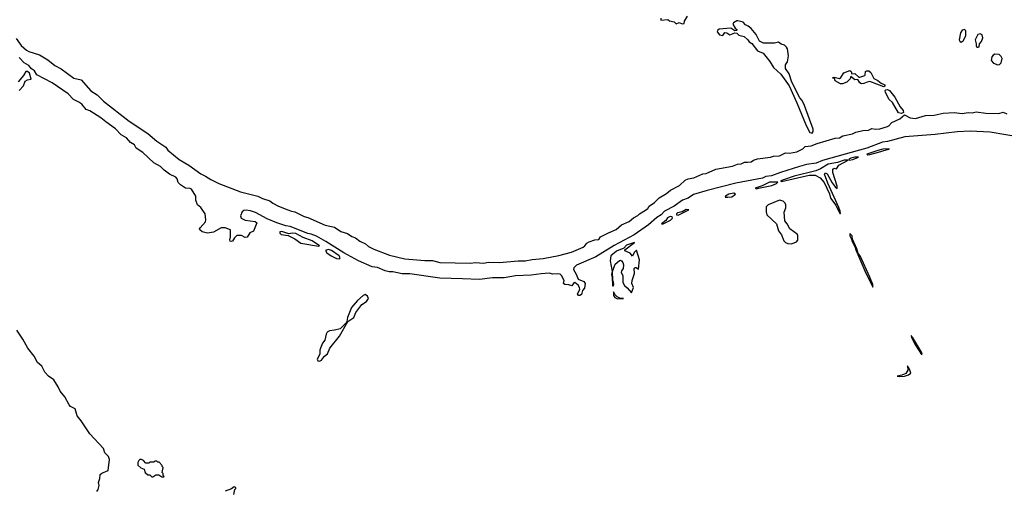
# Model space of a CAD drawing. Extents: x 2206940 to 2356632, y 511582 to 673215.
# Tile 122 of 228: x 2290925 to 2300840, y 575746 to 580478. Entities that reach past the tile are written whole.
import ezdxf

# ---------------------------------------------------------------- set-up
doc = ezdxf.new("R2010")
doc.units = 0

msp = doc.modelspace()

# ---------------------------------------------------------------- linework, layer by layer
at = {"layer": '0CON10XD'}
for points in [[(2297382.5, 580495), (2297380, 580475), (2297451.7, 580481.7), (2297468.3, 580468.3), (2297515, 580457.5), (2297535, 580437.5), (2297565, 580450), (2297595, 580437.5)], [(2297595, 580437.5), (2297615, 580440), (2297620, 580465), (2297650, 580515)], [(2298905, 579337.3), (2298915, 579352.5), (2298915, 579376), (2298828, 579615), (2298805, 579664.4), (2298781.4, 579691.4), (2298699.6, 579849.6), (2298672.6, 579932.6), (2298637.3, 579987.3), (2298636, 580025), (2298655, 580056.2), (2298668.1, 580115), (2298656, 580185), (2298645, 580203.3), (2298625, 580221.2), (2298592.3, 580232.3), (2298565, 580251.2), (2298525, 580243.8), (2298431.2, 580241.2), (2298413.6, 580243.6), (2298375, 580262.5), (2298340.7, 580330.7), (2298289.3, 580389.3), (2298260, 580415), (2298235, 580427.5), (2298210, 580455), (2298156.4, 580466.4), (2298145, 580466.7), (2298113, 580447), (2298107.5, 580435), (2298130, 580395), (2298150, 580375), (2298145, 580370), (2298125, 580367.5), (2298085, 580392.5), (2297968.3, 580381.7), (2297951.7, 580368.3), (2297947.5, 580355), (2297972.5, 580325), (2298005, 580320), (2298025, 580350), (2298045, 580347.5), (2298075, 580327.5), (2298125, 580347.5), (2298145, 580343.8), (2298165, 580324.4), (2298219.2, 580309.2), (2298257, 580277), (2298270.8, 580255), (2298298.7, 580238.7), (2298356, 580165), (2298411.1, 580141.1), (2298479.2, 580059.2), (2298515, 579996.9), (2298590.7, 579930.7), (2298671.9, 579811.9), (2298751, 579641), (2298845, 579415.6), (2298881.8, 579345), (2298905, 579337.3)], [(2300405, 580253.2), (2300425, 580264.4), (2300451.7, 580315), (2300451.1, 580365), (2300439.4, 580379.4), (2300415, 580372.7), (2300399.2, 580345), (2300384.7, 580275), (2300391.1, 580261.1), (2300405, 580253.2)], [(2300575, 580201.1), (2300585, 580206.7), (2300590, 580235), (2300611.2, 580258.8), (2300624.2, 580295), (2300616.9, 580325), (2300595, 580336.2), (2300571.9, 580328.1), (2300546.8, 580275), (2300558, 580235), (2300557.5, 580215), (2300563.9, 580203.9), (2300575, 580201.1)], [(2290889.3, 580289.3), (2290940, 580220), (2290992.2, 580172.2), (2291017.8, 580157.8), (2291125.7, 580125), (2291207.1, 580075), (2291277.5, 580017.5), (2291344, 579985), (2291469.3, 579889.3), (2291545, 579872.2), (2291641.8, 579761.8), (2291705, 579723.1), (2291768.3, 579658.3), (2292028.5, 579458.5), (2292215.7, 579335), (2292307.4, 579257.4), (2292395, 579195.5), (2292417.9, 579167.9), (2292532.1, 579072.1), (2292627.1, 579015), (2292747.8, 578927.8), (2292797.1, 578905), (2292850.5, 578870.5), (2292931.6, 578831.6), (2293148.1, 578748.1), (2293323.8, 578705), (2293369.8, 578679.8), (2293445, 578656.4), (2293472.6, 578632.6), (2293531.9, 578601.9), (2293626.2, 578566.2), (2293661.3, 578551.3), (2293696, 578545), (2293788.3, 578498.3), (2293825, 578487.9), (2294001.2, 578411.2), (2294095, 578391.5), (2294158.8, 578348.8), (2294225, 578327.8), (2294269.3, 578299.3), (2294305.7, 578285), (2294349.8, 578249.8), (2294407.5, 578225), (2294438.7, 578198.7), (2294490.9, 578170.9), (2294650.3, 578110.3), (2294802.9, 578072.9), (2295005, 578055.4), (2295082.2, 578057.8), (2295155, 578036.1), (2295465, 578029.3), (2295515, 578036.2), (2295595, 578030), (2295645, 578039.5), (2295755, 578037.7), (2295944.4, 578054.4), (2296015, 578054.4), (2296085, 578068.2), (2296195, 578076.8), (2296355, 578107.5), (2296480, 578140), (2296599.3, 578190.7), (2296617.2, 578202.8), (2296635, 578232.5), (2296658, 578245), (2296715, 578264.4), (2296755, 578268.8), (2296775, 578295.6), (2296855, 578334.2), (2296930.8, 578369.2), (2296983.3, 578415), (2297060.5, 578449.5), (2297105, 578485.3), (2297150.8, 578509.2), (2297165, 578527.4), (2297228.2, 578561.8), (2297249.7, 578580.3), (2297265, 578604.4), (2297318.7, 578641.3), (2297365, 578685.9), (2297438.9, 578731.1), (2297477.1, 578765), (2297567.8, 578812.2), (2297625.8, 578865), (2297655, 578877.2), (2297713.3, 578886.7), (2297805, 578927.6), (2297838.5, 578931.5), (2297934.4, 578974.4), (2298103.3, 579006.7), (2298154.6, 579024.6), (2298190.4, 579029.6), (2298222.9, 579045), (2298255, 579046.7)], [(2300775, 580024.4), (2300791.2, 580028.8), (2300806.7, 580043.3), (2300817.3, 580087.3), (2300808.4, 580108.4), (2300787.6, 580127.6), (2300745, 580132.8), (2300727, 580123), (2300713.8, 580106.2), (2300707.8, 580067.8), (2300730.9, 580040.9), (2300775, 580024.4)], [(2295385, 577870.8), (2295155, 577879.6), (2294855, 577921.8), (2294775, 577921.8), (2294683.7, 577943.7), (2294645, 577943.1), (2294605, 577952.4), (2294527.6, 577987.6), (2294475, 577993.8), (2294336, 578055), (2294190, 578135), (2294009.2, 578249.2), (2293912.4, 578302.4), (2293858.3, 578321.7), (2293825, 578326.9), (2293649.2, 578399.2), (2293605, 578405.6), (2293514.3, 578435), (2293417.5, 578475), (2293300.8, 578540.8), (2293247.9, 578557.9), (2293205, 578563.8), (2293180.5, 578559.5), (2293164.1, 578545.9), (2293149.5, 578505), (2293155, 578481.2), (2293195, 578462.5), (2293295, 578448.9), (2293311.9, 578435), (2293278.8, 578351.2), (2293242.5, 578335), (2293215, 578290), (2293195, 578287.5), (2293159.3, 578309.3), (2293110.7, 578309.3), (2293087.5, 578285), (2293069.3, 578250.7), (2293055, 578246.7), (2293045, 578252.5), (2293040, 578265), (2293046.7, 578295), (2293048.8, 578365), (2292993.8, 578386.2), (2292953.6, 578386.4), (2292875, 578343.3), (2292815, 578330.8), (2292762.5, 578345), (2292740, 578365), (2292736.7, 578375), (2292743.3, 578385), (2292796, 578444), (2292799.2, 578465), (2292792, 578525), (2292749.4, 578589.4), (2292715, 578616), (2292698.5, 578665), (2292698.9, 578705), (2292655.6, 578775.6), (2292642.1, 578782.1), (2292595, 578785.6), (2292545, 578818.6), (2292521.2, 578841.2), (2292508.9, 578878.9), (2292496.5, 578896.5), (2292435, 578924.6), (2292378.1, 578965), (2292341.6, 579001.6), (2292275, 579040.6), (2292163.3, 579143.3), (2292098, 579185), (2292079.5, 579219.5), (2292039.4, 579245), (2291999.9, 579289.9), (2291945, 579321.9), (2291890.2, 579380.2), (2291790.6, 579450.6), (2291741.3, 579491.3), (2291632.4, 579562.4), (2291595, 579576.9), (2291550.2, 579630.2), (2291520.8, 579650.8), (2291468.1, 579675), (2291412.1, 579732.1), (2291252.1, 579842.1), (2291096.7, 579925), (2291072.9, 579962.9), (2291044.7, 579985), (2291018.2, 580018.2), (2290970, 580045), (2290919.5, 580099.5)], [(2290919.2, 579765), (2290964.7, 579815), (2290981.2, 579858.8), (2291005, 579874.7), (2291040.7, 579879.3), (2291025, 579940.3), (2291005, 579958.9), (2290985, 579958.4), (2290961.8, 579918.2), (2290910.3, 579855)], [(2299625, 579803.8), (2299485.8, 579855.8), (2299458.3, 579851.7), (2299425, 579836.2), (2299403.3, 579835), (2299384.2, 579845), (2299365, 579876.7), (2299333.8, 579875), (2299295, 579907.5), (2299286, 579885), (2299255, 579850), (2299210, 579835), (2299190, 579835), (2299137.5, 579865), (2299128.3, 579888.3), (2299110, 579895), (2299125, 579900), (2299181.7, 579888.3), (2299193, 579897), (2299222.5, 579945), (2299285, 579968.1), (2299298.5, 579958.5), (2299305, 579932.5), (2299335, 579938), (2299375, 579900), (2299385, 579901.2), (2299433.6, 579916.4), (2299440, 579925), (2299442.9, 579957.1), (2299455, 579965.7), (2299474.5, 579965.5), (2299495, 579947.3), (2299526, 579886), (2299565, 579867.5), (2299598.8, 579838.8), (2299635.5, 579825), (2299635, 579810), (2299625, 579803.8)], [(2299805, 579534.5), (2299773.3, 579543.3), (2299713.3, 579645), (2299681.9, 579675), (2299644.4, 579745), (2299640, 579765), (2299645.7, 579774.3), (2299664.3, 579775.7), (2299685, 579765.4), (2299738, 579698), (2299791.5, 579601.5), (2299819.6, 579565), (2299824.2, 579545), (2299805, 579534.5)], [(2298255, 579046.7), (2298290.9, 579049.1), (2298315, 579066.3), (2298355, 579080.4), (2298485, 579096.7), (2298515, 579107.4), (2298575, 579110.5), (2298635, 579140.4), (2298675, 579134.6), (2298751.8, 579148.2), (2298810.8, 579179.2), (2298835, 579202.5), (2298895, 579210.8), (2298953.8, 579235), (2299135, 579287.1), (2299179.5, 579290.5), (2299215, 579308.9), (2299309.6, 579330.4), (2299345, 579346.5), (2299413.8, 579365), (2299472, 579368), (2299505, 579384), (2299541.2, 579378.8), (2299585, 579382), (2299665, 579404), (2299678.3, 579411.7), (2299705.8, 579445), (2299787.2, 579482.8), (2299835, 579522.5), (2299892.3, 579492.3), (2299945, 579485.5), (2300045, 579516.7), (2300135, 579517.6), (2300225, 579539.1), (2300335, 579543.8), (2300415, 579534.1), (2300475, 579545.4), (2300517.4, 579542.6), (2300555, 579550.4), (2300655, 579537.5), (2300785, 579536.4), (2300827.6, 579547.6), (2300865, 579530.4)], [(2301012.4, 579292.4), (2300698.2, 579348.2), (2300495, 579357.3), (2300365, 579351.4), (2300142.5, 579325), (2299838.3, 579301.7), (2299664.3, 579254.3), (2299612.4, 579247.6), (2299455.7, 579185), (2299382.3, 579167.7), (2299007.7, 579062.3), (2298944, 579035), (2298848, 579022), (2298777.8, 579002.2), (2298587.2, 578942.8), (2298495, 578906.9), (2298438.8, 578901.2), (2298404.7, 578884.7), (2298137.1, 578832.9), (2297847.9, 578762.1), (2297710.7, 578719.3), (2297655, 578683.1), (2297597.8, 578662.2), (2297515, 578603.2), (2297418, 578552), (2297384.4, 578515), (2297341.7, 578488.3), (2297257.9, 578415), (2297111.9, 578315), (2296910.7, 578209.3), (2296726.9, 578095), (2296531.3, 578008.7), (2296506.4, 577983.6), (2296500, 577965), (2296528.3, 577918.3), (2296548.2, 577868.2), (2296605.5, 577845), (2296619.1, 577825), (2296612.3, 577777.7), (2296592, 577755), (2296582, 577715), (2296565, 577703.8), (2296552.5, 577705), (2296540.7, 577720.7), (2296566.2, 577765), (2296562, 577785), (2296547.6, 577807.6), (2296515, 577836.7), (2296505, 577832.5), (2296485, 577801.2), (2296455, 577812.5), (2296413.8, 577815), (2296401.9, 577825), (2296406.9, 577855), (2296382.2, 577905), (2296367.8, 577917.8), (2296345, 577923.3), (2296295, 577920.9), (2296255, 577927.9), (2296175, 577923.2), (2296075, 577910.4), (2295917.6, 577902.4), (2295802.6, 577882.6), (2295685, 577882.7), (2295555, 577866.5), (2295385, 577870.8)], [(2299465, 579120), (2299485, 579123.5), (2299573.3, 579145), (2299648.8, 579171.2), (2299680, 579175), (2299680, 579180), (2299615, 579176.2), (2299565, 579164.3), (2299456.7, 579125), (2299465, 579120)], [(2299190, 578530), (2299187.7, 578552.3), (2299175, 578590), (2299063.4, 578833.4), (2299028.6, 578925), (2299035, 578937.1), (2299055, 578927.5), (2299105, 578838), (2299135, 578796.2), (2299155, 578780), (2299158, 578805), (2299111.4, 578941.4), (2299111.9, 578975), (2299125, 578984.2), (2299151.2, 578978.8), (2299173.8, 579016.2), (2299267.5, 579067.5), (2299227.5, 579065), (2299158.5, 579041.5), (2299065.7, 579025), (2298990, 578980), (2298940.5, 578959.5), (2298725, 578904.4), (2298607.5, 578865), (2298587.5, 578855), (2298595, 578850), (2298875, 578914.2), (2298935, 578914), (2298986.8, 578886.8), (2299025, 578840), (2299078.1, 578728.1), (2299090, 578685), (2299141.7, 578611.7), (2299185, 578530), (2299190, 578530)], [(2299277.5, 579067.5), (2299315, 579072.5), (2299372.5, 579095), (2299335.3, 579095.3), (2299294.3, 579085), (2299273.3, 579075), (2299277.5, 579067.5)], [(2298345, 578778.8), (2298365, 578782.9), (2298498, 578812), (2298545, 578830), (2298557.5, 578845), (2298475, 578844.6), (2298400.9, 578809.1), (2298332.5, 578785), (2298345, 578778.8)], [(2298055, 578694.2), (2298095, 578698), (2298132.5, 578725), (2298115, 578733.3), (2298066.7, 578725), (2298033.3, 578705), (2298027.5, 578695), (2298055, 578694.2)], [(2298695, 578225.7), (2298725, 578234.2), (2298745.6, 578244.4), (2298759.1, 578260.9), (2298760.6, 578310.6), (2298752.6, 578322.6), (2298680, 578375), (2298653.8, 578425), (2298628.8, 578455), (2298623.9, 578543.9), (2298641.4, 578585), (2298641.4, 578615), (2298634.2, 578635), (2298612.7, 578652.7), (2298575, 578663.1), (2298462.1, 578617.9), (2298442.9, 578595), (2298442.5, 578545), (2298450, 578515), (2298546.1, 578426.1), (2298566.7, 578355), (2298595.9, 578315.9), (2298618.8, 578255), (2298635, 578238), (2298658.3, 578228.3), (2298695, 578225.7)], [(2297555, 578513.3), (2297662.5, 578565), (2297635, 578570), (2297594.5, 578545.5), (2297548, 578535), (2297538, 578525), (2297537.5, 578515), (2297555, 578513.3)], [(2297405, 578424.3), (2297478.2, 578461.8), (2297498.3, 578481.7), (2297496.2, 578495), (2297475, 578499.6), (2297447.5, 578485), (2297429.8, 578460.2), (2297387.5, 578425), (2297405, 578424.3)], [(2293935, 578202), (2293942.5, 578205), (2293870.9, 578255), (2293778.9, 578288.9), (2293705, 578327.6), (2293667.1, 578332.9), (2293635, 578323.8), (2293565, 578349.2), (2293544.2, 578345), (2293545, 578331.2), (2293558.6, 578318.6), (2293629.1, 578309.1), (2293695, 578273.4), (2293755, 578231.7), (2293935, 578202)], [(2299515, 577790), (2299515.5, 577815), (2299485, 577888.8), (2299387.5, 578105), (2299368.3, 578128.3), (2299355, 578173.3), (2299310.5, 578270.5), (2299308.6, 578305), (2299283.3, 578326.7), (2299283.3, 578305), (2299301.7, 578271.7), (2299305, 578253.3), (2299338.8, 578188.8), (2299345, 578162.5), (2299435, 577953.8), (2299515, 577790)], [(2294145, 578074.8), (2294152.8, 578085), (2294141.5, 578105), (2294065, 578156.6), (2294035, 578167.3), (2294004.3, 578155.7), (2294018.2, 578135), (2294061.9, 578105), (2294115, 578078.4), (2294145, 578074.8)], [(2297085, 577730), (2297105.7, 577785), (2297090, 577825), (2297093, 577857), (2297117, 577927), (2297113.6, 577976.4), (2297123, 577987), (2297133, 577987), (2297155, 577970), (2297166.5, 578065), (2297135, 578160), (2297113.3, 578136.7), (2297095, 578100), (2297071.2, 578131.2), (2297020, 578155), (2297017.5, 578165), (2297117.5, 578237.5), (2297035, 578210.7), (2297009.1, 578180.9), (2296935, 578151.8), (2296878.6, 578105), (2296871.9, 578055), (2296890, 577945), (2296884.4, 577915), (2296891.7, 577891.7), (2296895, 577802.5), (2296905, 577802.5), (2296906.5, 577815), (2296905, 577840), (2296897.5, 577855), (2296895.7, 577945), (2296921.4, 578018.6), (2296963.9, 578056.1), (2296975, 578058.8), (2296985, 578052), (2296998.6, 578035), (2297004.5, 578014.5), (2297002.9, 577977.1), (2296985.9, 577954.1), (2296982.5, 577935), (2297000, 577905), (2296997.5, 577835), (2297015, 577806), (2297043.2, 577783.2), (2297085, 577730)], [(2293945, 577044), (2293964.1, 577055.9), (2293994.6, 577095), (2294023.5, 577116.5), (2294047.4, 577175), (2294145.2, 577294.8), (2294228.3, 577441.7), (2294287.9, 577482.1), (2294308.6, 577535), (2294370.7, 577615), (2294416.5, 577643.5), (2294435.9, 577675), (2294428.4, 577698.4), (2294403.8, 577713.8), (2294385, 577705.3), (2294325, 577654.2), (2294265.5, 577585), (2294225, 577482.5), (2294218.3, 577441.7), (2294210.8, 577429.2), (2294150.4, 577369.6), (2294095, 577355.2), (2294045, 577350.9), (2294022.6, 577337.4), (2294011, 577315), (2293996.8, 577255), (2293973.5, 577226.5), (2293954.2, 577174.2), (2293946.5, 577155), (2293946.9, 577115), (2293920.6, 577065), (2293927.3, 577047.3), (2293945, 577044)], [(2296945, 577672.7), (2297005, 577673.8), (2296967.7, 577677.7), (2296941.5, 577691.5), (2296921.3, 577711.3), (2296905, 577740), (2296903.3, 577705), (2296918, 577685), (2296945, 577672.7)], [(2291701.2, 575735), (2291716, 575755), (2291726.1, 575793.9), (2291720, 575825), (2291733, 575863), (2291736.4, 575903.6), (2291751.2, 575918.8), (2291816.2, 575945), (2291830, 576055), (2291820, 576085), (2291783, 576123), (2291770, 576165), (2291630, 576315), (2291542.9, 576442.9), (2291503.2, 576493.2), (2291484.1, 576564.1), (2291435, 576590), (2291422, 576605), (2291378, 576685), (2291332.7, 576742.7), (2291313.8, 576785), (2291267.5, 576855), (2291215, 576893.3), (2291176.7, 576935), (2291147.5, 576995), (2291105, 577032.5), (2291071.2, 577095), (2291006, 577175), (2290955.7, 577265.7), (2290895, 577357.5)], [(2300005, 577110), (2300011.2, 577115), (2300005, 577133.3), (2299915, 577286), (2299907.5, 577287.5), (2299905, 577302.5), (2299900.7, 577299.3), (2299905, 577283.3), (2299945, 577204.2), (2300005, 577110)], [(2299785, 576888.8), (2299835, 576894.6), (2299875, 576905.7), (2299897.5, 576925), (2299885, 576963.3), (2299865, 576997.5), (2299868, 576955), (2299848.7, 576921.3), (2299807, 576903), (2299760, 576895), (2299785, 576888.8)], [(2292375, 575880), (2292380, 575885), (2292370, 575895), (2292370, 575915), (2292360, 575925), (2292370, 575975), (2292360, 575985), (2292360, 575995), (2292328.3, 576028.3), (2292315, 576030), (2292305, 576040), (2292285, 576040), (2292275, 576030), (2292235, 576030), (2292225, 576020), (2292195, 576020), (2292170, 576045), (2292150, 576055), (2292135, 576056.7), (2292123.3, 576045), (2292113.8, 576025), (2292115, 576000), (2292145, 575970), (2292178.3, 575958.3), (2292190, 575925), (2292215, 575900), (2292235, 575900), (2292255, 575880), (2292265, 575880), (2292295, 575900), (2292325, 575900), (2292355, 575880), (2292375, 575880)], [(2293082.5, 575705), (2293090, 575755), (2293100, 575765), (2293100, 575775), (2293085, 575780), (2293058.3, 575761.7), (2292995, 575737.5)]]:
    msp.add_lwpolyline(points, dxfattribs=at)

doc.saveas('drawing.dxf')
